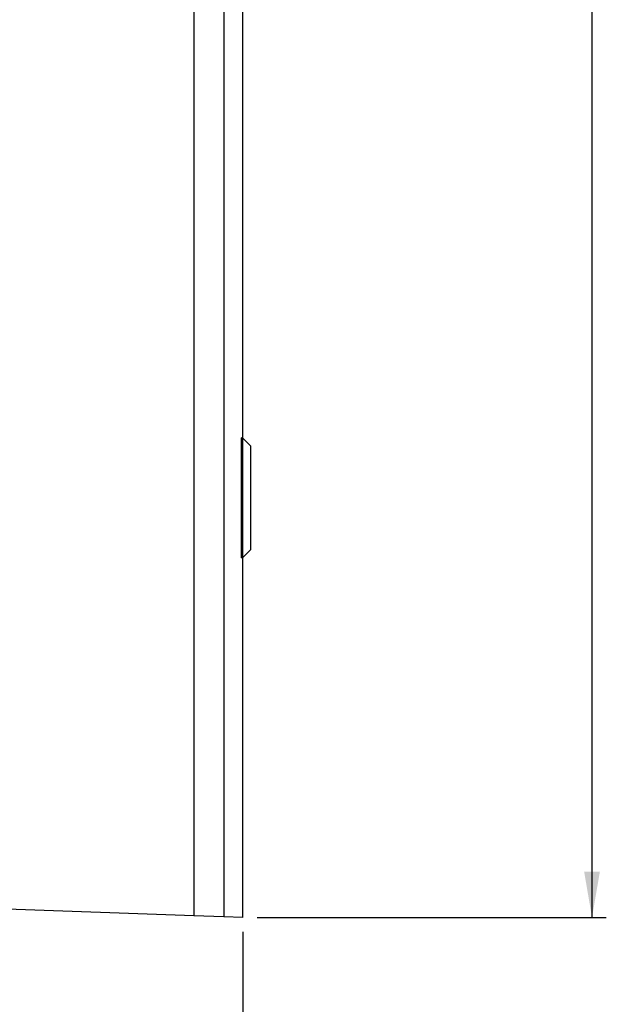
# Model space of a CAD drawing. Header units: millimetres. Extents: x 0 to 1262, y 0 to 420.
# Tile 12 of 99: x 101 to 142, y 166 to 235. Entities that reach past the tile are written whole.
import ezdxf

# ---------------------------------------------------------------- set-up
doc = ezdxf.new("R2010")
doc.units = ezdxf.units.MM
doc.layers.add('SLD-0', color=7, linetype='Continuous')
doc.styles.add('SLDTEXTSTYLE0', font='TXT', dxfattribs={"width": 0.75})
doc.dimstyles.new('SLDDIMSTYLE2', dxfattribs={"dimtxt": 3.5, "dimasz": 3.2, "dimexe": 0, "dimexo": 0.0625, "dimgap": 0.875, "dimtad": 1, "dimdec": 1, "dimlfac": 3, "dimrnd": 1e-09, "dimzin": 12, "dimdsep": 46, "dimtxsty": 'SLDTEXTSTYLE0', "dimsah": 1, "dimcen": 0.09, "dimadec": 0, "dimazin": 3, "dimtfac": 1, "dimtdec": 1, "dimtofl": 0, "dimtmove": 0, "dimatfit": 3, "dimfxl": 1, "dimfrac": 2, "dimtolj": 1, "dimtzin": 12, "dimarcsym": 0})
doc.dimstyles.new('SLDDIMSTYLE3', dxfattribs={"dimtxt": 3.5, "dimasz": 3.2, "dimexe": 0, "dimexo": 0.0625, "dimgap": 0.875, "dimtad": 1, "dimdec": 1, "dimlfac": 3, "dimrnd": 1e-09, "dimzin": 4, "dimdsep": 46, "dimtxsty": 'SLDTEXTSTYLE0', "dimsah": 1, "dimcen": 0.09, "dimadec": 0, "dimazin": 1, "dimtfac": 1, "dimtdec": 1, "dimtofl": 0, "dimtmove": 0, "dimatfit": 3, "dimfxl": 1, "dimfrac": 2, "dimtolj": 1, "dimtzin": 12, "dimarcsym": 0})

# ---------------------------------------------------------------- blocks, each defined once
blk = doc.blocks.new('_D_1')
at = {"layer": 'SLD-0', "color": 7, "transparency": 16777216}
for p, q in [((91.322, 258.763), (91.322, 152.157)), ((116.422, 171.49), (116.422, 152.157)), ((99.347, 163.95), (98.28, 163.95)), ((98.28, 163.95), (98.28, 158.394)), ((108.398, 163.95), (109.464, 163.95)), ((109.464, 163.95), (109.464, 158.394)), ((98.28, 158.394), (99.347, 158.394)), ((109.464, 158.394), (108.398, 158.394)), ((91.322, 153.157), (116.422, 153.157))]:
    blk.add_line(p, q, dxfattribs=at)
for points in [[(91.322, 153.157), (94.522, 152.607), (94.522, 153.707)], [(116.422, 153.157), (113.222, 153.707), (113.222, 152.607)]]:
    blk.add_solid(points, dxfattribs=at)
at = {"layer": 'SLD-0', "color": 7, "transparency": 16777216, "char_height": 3.5, "attachment_point": 1, "style": 'SLDTEXTSTYLE0'}
for s, insert in [('2.96', (99.347, 162.905)), ('75.3', (99.347, 157.669))]:
    blk.add_mtext(s, dxfattribs=dict(at, insert=insert))
blk = doc.blocks.new('_D_2')
at = {"layer": 'SLD-0', "color": 7, "transparency": 16777216}
for p, q in [((117.422, 365.824), (141.862, 365.824)), ((140.862, 172.49), (140.862, 365.824)), ((130.069, 274.976), (130.069, 276.042)), ((130.069, 276.042), (135.626, 276.042)), ((135.626, 276.042), (135.626, 274.976)), ((130.069, 263.338), (130.069, 262.272)), ((135.626, 262.272), (135.626, 263.338)), ((130.069, 262.272), (135.626, 262.272)), ((117.422, 172.49), (141.862, 172.49))]:
    blk.add_line(p, q, dxfattribs=at)
for points in [[(140.862, 365.824), (140.312, 362.624), (141.412, 362.624)], [(140.862, 172.49), (141.412, 175.69), (140.312, 175.69)]]:
    blk.add_solid(points, dxfattribs=at)
at = {"layer": 'SLD-0', "color": 7, "transparency": 16777216, "char_height": 3.5, "attachment_point": 1, "rotation": 90, "style": 'SLDTEXTSTYLE0'}
for s, insert in [('22.83', (131.114, 263.338)), ('580.0', (136.351, 263.338))]:
    blk.add_mtext(s, dxfattribs=dict(at, insert=insert))
blk = doc.blocks.new('_D_3')
at = {"layer": 'SLD-0', "color": 7, "transparency": 16777216}
for p, q in [((59.756, 261.157), (59.756, 140.157)), ((116.422, 171.49), (116.422, 140.157)), ((83.563, 151.95), (82.497, 151.95)), ((82.497, 151.95), (82.497, 146.394)), ((92.615, 151.95), (93.681, 151.95)), ((93.681, 151.95), (93.681, 146.394)), ((82.497, 146.394), (83.563, 146.394)), ((93.681, 146.394), (92.615, 146.394)), ((116.422, 141.157), (59.756, 141.157))]:
    blk.add_line(p, q, dxfattribs=at)
for points in [[(59.756, 141.157), (62.956, 140.607), (62.956, 141.707)], [(116.422, 141.157), (113.222, 141.707), (113.222, 140.607)]]:
    blk.add_solid(points, dxfattribs=at)
at = {"layer": 'SLD-0', "color": 7, "transparency": 16777216, "char_height": 3.5, "attachment_point": 1, "style": 'SLDTEXTSTYLE0'}
for s, insert in [('6.69', (83.563, 150.905)), ('170.0', (82.27, 145.669))]:
    blk.add_mtext(s, dxfattribs=dict(at, insert=insert))

msp = doc.modelspace()

# ---------------------------------------------------------------- linework, layer by layer
at = {"color": 7, "linetype": 'Continuous', "lineweight": 25}
for p, q in [((113.006253, 365.704458), (113.006253, 172.609701)), ((115.092934, 365.777327), (115.092934, 172.536833)), ((116.422221, 206.047697), (116.422221, 365.823746)), ((116.328157, 197.741279), (116.328157, 206.006213)), ((116.400649, 206.068828), (116.331143, 206.072629)), ((116.398602, 206.002361), (116.398602, 197.745131)), ((116.972799, 205.51601), (116.420833, 206.049037)), ((116.496365, 205.976097), (116.497356, 205.976045)), ((116.972799, 205.51601), (116.972799, 198.231483)), ((116.972799, 198.231483), (116.420833, 197.698456)), ((116.331151, 197.674864), (116.400364, 197.678648)), ((116.422221, 172.490413), (116.422221, 197.699796)), ((116.497356, 197.771448), (116.496365, 197.771396)), ((113.006253, 172.609701), (95.398955, 173.224562)), ((115.092934, 172.536833), (113.006253, 172.609701)), ((116.422221, 172.490413), (115.092934, 172.536833))]:
    msp.add_line(p, q, dxfattribs=at)
at = {"color": 7, "linetype": 'Continuous', "lineweight": 25, "flags": 128}
for points in [[(116.398602, 206.002361), (116.358861, 206.004534), (116.328157, 206.006213)], [(116.328157, 197.741279), (116.358861, 197.742958), (116.398602, 197.745131)]]:
    msp.add_lwpolyline(points, dxfattribs=at)
at = {"color": 7, "linetype": 'Continuous', "lineweight": 25}
for points, knots in [([(116.328157, 206.006213), (116.32819, 206.013673), (116.328255, 206.028594), (116.328767, 206.048475), (116.329517, 206.063462), (116.330389, 206.0719), (116.330984, 206.072356), (116.331249, 206.072559)], [0, 0, 0, 0, 0.20813393, 0.416284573, 0.62413555, 0.832367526, 1, 1, 1, 1]), ([(116.420833, 206.049037), (116.416311, 206.044668), (116.408308, 206.036938), (116.400898, 206.021139), (116.398711, 206.009405), (116.398618, 206.003373), (116.398602, 206.002361)], [0, 0, 0, 0, 0.389925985, 0.690029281, 0.947986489, 1, 1, 1, 1]), ([(116.40039, 206.068779), (116.400563, 206.068612), (116.400908, 206.068278), (116.407256, 206.062148), (116.414679, 206.05498), (116.419927, 206.049912), (116.420833, 206.049037)], [0, 0, 0, 0, 0.275433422, 0.549981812, 0.922288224, 1, 1, 1, 1]), ([(116.331249, 197.674933), (116.330916, 197.675332), (116.33025, 197.67613), (116.329338, 197.686743), (116.328634, 197.702991), (116.328223, 197.722192), (116.328177, 197.735457), (116.328157, 197.741279)], [0, 0, 0, 0, 0.209974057, 0.41998574, 0.629077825, 0.837200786, 1, 1, 1, 1]), ([(116.398602, 197.745131), (116.399057, 197.739622), (116.399964, 197.728628), (116.407581, 197.711558), (116.415822, 197.70341), (116.420833, 197.698456)], [0, 0, 0, 0, 0.28247312, 0.563696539, 1, 1, 1, 1]), ([(116.420833, 197.698456), (116.416603, 197.694371), (116.409034, 197.687061), (116.402172, 197.680435), (116.400198, 197.678528), (116.400354, 197.678679), (116.40039, 197.678714)], [0, 0, 0, 0, 0.373242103, 0.667945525, 0.923539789, 1, 1, 1, 1])]:
    msp.add_open_spline(points, degree=3, knots=knots, dxfattribs=at)

# ---------------------------------------------------------------- dimensions: what is measured, and where the dimension line sits
at = {"layer": 'SLD-0', "color": 7}
dim = msp.add_linear_dim(base=(140.862315, 365.823746), p1=(116.422221, 172.490413), p2=(116.422221, 365.823746), angle=90, dimstyle='SLDDIMSTYLE3', dxfattribs=at)
dim.commit()
dim.dimension.update_dxf_attribs({"geometry": '_D_2', "text_midpoint": (140.862315, 269.15708), "dimtype": 160})
for base, p1, p2, dimstyle, picture, middle in [((59.755554, 141.15708), (116.422221, 172.490413), (59.755554, 262.15708), 'SLDDIMSTYLE3', '_D_3', (88.088888, 141.15708)), ((116.422221, 153.15708), (91.322221, 259.762992), (116.422221, 172.490413), 'SLDDIMSTYLE2', '_D_1', (103.872221, 153.15708))]:
    dim = msp.add_linear_dim(base=base, p1=p1, p2=p2, dimstyle=dimstyle, dxfattribs=at)
    dim.commit()
    dim.dimension.update_dxf_attribs({"geometry": picture, "text_midpoint": middle, "dimtype": 160})

doc.saveas('drawing.dxf')
